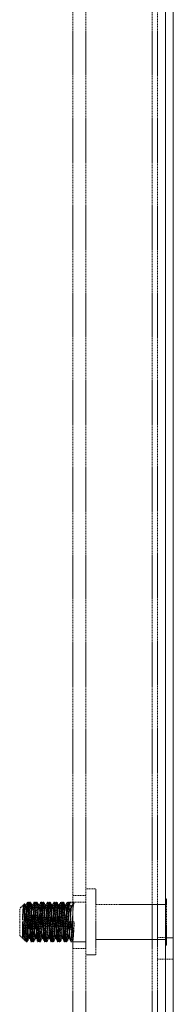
# Model space of a CAD drawing. Header units: inches. Extents: x 2934 to 6866, y 422 to 3136.
# Tile 50 of 84: x 6829 to 6866, y 1087 to 1324. Entities that reach past the tile are written whole.
import ezdxf

# ---------------------------------------------------------------- set-up
doc = ezdxf.new("R2010")
doc.units = ezdxf.units.IN
doc.header["$MEASUREMENT"] = 0
doc.linetypes.add('HIDDEN', pattern=[0.2, 0.1, -0.1])

msp = doc.modelspace()

# ---------------------------------------------------------------- linework, layer by layer
at = {"color": 7, "linetype": 'Continuous', "lineweight": 15}
for p, q in [((6864.04, 1071.1), (6864.04, 2942.19)), ((6865.93, 939.27), (6865.93, 2942.19))]:
    msp.add_line(p, q, dxfattribs=at)
at = {"color": 7, "linetype": 'HIDDEN', "lineweight": 0}
for p, q in [((6862.17, 2938.16), (6862.17, 1074.28)), ((6864.06, 1074.28), (6864.06, 2938.16)), ((6841.81, 2885.04), (6841.81, 1081.64)), ((6844.99, 2885.04), (6844.99, 1081.64)), ((6860.86, 2885.04), (6860.86, 1081.64)), ((6844.99, 1113.39), (6841.81, 1113.39)), ((6847.35, 1114.97), (6844.99, 1114.97)), ((6847.35, 1107.04), (6847.35, 1114.97)), ((6830.25, 1111.41), (6829.11, 1110.27)), ((6830.15, 1110.91), (6830.04, 1111.1)), ((6830.51, 1110.94), (6830.12, 1110.94)), ((6830.97, 1110.94), (6830.58, 1110.94)), ((6831.21, 1111.8), (6831.01, 1111.8)), ((6831.67, 1111.8), (6831.47, 1111.8)), ((6832.1, 1110.94), (6831.7, 1110.94)), ((6832.56, 1110.94), (6832.16, 1110.94)), ((6832.79, 1111.8), (6832.6, 1111.8)), ((6833.26, 1111.8), (6833.06, 1111.8)), ((6833.69, 1110.94), (6833.29, 1110.94)), ((6834.15, 1110.94), (6833.75, 1110.94)), ((6834.38, 1111.8), (6834.18, 1111.8)), ((6834.84, 1111.8), (6834.64, 1111.8)), ((6835.28, 1110.94), (6834.88, 1110.94)), ((6835.74, 1110.94), (6835.34, 1110.94)), ((6835.97, 1111.8), (6835.77, 1111.8)), ((6836.43, 1111.8), (6836.23, 1111.8)), ((6836.86, 1110.94), (6836.47, 1110.94)), ((6837.32, 1110.94), (6836.93, 1110.94)), ((6837.56, 1111.8), (6837.36, 1111.8)), ((6838.02, 1111.8), (6837.82, 1111.8)), ((6838.45, 1110.94), (6838.05, 1110.94)), ((6838.91, 1110.94), (6838.51, 1110.94)), ((6839.14, 1111.8), (6838.95, 1111.8)), ((6839.61, 1111.8), (6839.41, 1111.8)), ((6840.04, 1110.94), (6839.64, 1110.94)), ((6840.5, 1110.94), (6840.1, 1110.94)), ((6840.73, 1111.8), (6840.53, 1111.8)), ((6840.76, 1111.68), (6840.8, 1111.64)), ((6842.19, 1111.64), (6840.8, 1111.64)), ((6840.8, 1111.64), (6841.29, 1110.81)), ((6844.99, 1111.8), (6840.99, 1111.8)), ((6841.63, 1110.94), (6841.23, 1110.94)), ((6841.26, 1110.84), (6841.29, 1110.81)), ((6841.29, 1110.81), (6841.69, 1110.81)), ((6841.62, 1110.87), (6841.69, 1110.81)), ((6841.69, 1110.81), (6842.19, 1111.64)), ((6842.12, 1111.71), (6842.19, 1111.64)), ((6864.04, 1111.23), (6847.35, 1111.23)), ((6864.29, 1112.59), (6864.04, 1112.59)), ((6864.29, 1107.04), (6864.29, 1112.59)), ((6829.11, 1107.04), (6829.11, 1110.27)), ((6829.11, 1103.8), (6829.11, 1107.04)), ((6829.78, 1107.92), (6829.78, 1107.48)), ((6829.78, 1103.13), (6829.78, 1107.13)), ((6840.8, 1107.04), (6841.29, 1107.04)), ((6841.29, 1107.04), (6841.69, 1107.04)), ((6841.69, 1107.04), (6842.19, 1107.04)), ((6847.35, 1099.1), (6847.35, 1107.04)), ((6864.29, 1101.49), (6864.29, 1107.04)), ((6829.11, 1103.8), (6829.78, 1103.13)), ((6830.64, 1104.25), (6830.64, 1102.33)), ((6829.78, 1103.13), (6830.18, 1103.13)), ((6829.78, 1103.13), (6830.46, 1102.45)), ((6830.64, 1102.27), (6830.87, 1102.27)), ((6830.95, 1103.19), (6831.35, 1103.19)), ((6831.37, 1103.13), (6831.77, 1103.13)), ((6831.8, 1102.27), (6832, 1102.27)), ((6832.26, 1102.27), (6832.46, 1102.27)), ((6832.54, 1103.19), (6832.94, 1103.19)), ((6832.96, 1103.13), (6833.35, 1103.13)), ((6833.39, 1102.27), (6833.59, 1102.27)), ((6833.85, 1102.27), (6834.05, 1102.27)), ((6834.13, 1103.19), (6834.52, 1103.19)), ((6834.55, 1103.13), (6834.94, 1103.13)), ((6834.98, 1102.27), (6835.18, 1102.27)), ((6835.44, 1102.27), (6835.64, 1102.27)), ((6835.71, 1103.19), (6836.11, 1103.19)), ((6836.13, 1103.13), (6836.53, 1103.13)), ((6836.56, 1102.27), (6836.76, 1102.27)), ((6837.03, 1102.27), (6837.22, 1102.27)), ((6837.3, 1103.19), (6837.7, 1103.19)), ((6837.72, 1103.13), (6838.12, 1103.13)), ((6838.15, 1102.27), (6838.35, 1102.27)), ((6838.61, 1102.27), (6838.81, 1102.27)), ((6838.89, 1103.19), (6839.29, 1103.19)), ((6839.31, 1103.13), (6839.7, 1103.13)), ((6839.74, 1102.27), (6839.94, 1102.27)), ((6840.2, 1102.27), (6840.4, 1102.27)), ((6840.48, 1103.19), (6840.87, 1103.19)), ((6840.9, 1103.13), (6841.29, 1103.13)), ((6841.33, 1102.27), (6841.79, 1102.27)), ((6841.79, 1102.27), (6844.99, 1102.27)), ((6847.35, 1102.84), (6864.04, 1102.84)), ((6864.06, 1103.27), (6862.17, 1103.27)), ((6865.93, 1103.26), (6864.04, 1103.26)), ((6864.04, 1101.49), (6864.29, 1101.49)), ((6841.81, 1100.69), (6844.99, 1100.69)), ((6844.99, 1099.1), (6847.35, 1099.1)), ((6862.17, 1098.11), (6864.06, 1098.11)), ((6864.04, 1098.11), (6865.93, 1098.11))]:
    msp.add_line(p, q, dxfattribs=at)
at = {"color": 7, "linetype": 'HIDDEN', "lineweight": 0, "flags": 128}
for points in [[(6829.78, 1103.13), (6829.78, 1103.13), (6829.88, 1103.43), (6829.98, 1104.28), (6830.08, 1105.54), (6830.18, 1107.04), (6830.28, 1108.53), (6830.38, 1109.8), (6830.48, 1110.64), (6830.58, 1110.94), (6830.58, 1110.94)], [(6829.78, 1107.92), (6829.78, 1108.02), (6829.88, 1109.39), (6829.98, 1110.4), (6830.08, 1110.9), (6830.12, 1110.87)], [(6830.15, 1110.84), (6830.18, 1110.81), (6830.28, 1110.15), (6830.38, 1109.01), (6830.48, 1107.57), (6830.58, 1106.05), (6830.68, 1104.68), (6830.78, 1103.67), (6830.87, 1103.17), (6830.94, 1103.23)], [(6830.64, 1104.25), (6830.58, 1105.7), (6830.53, 1107.28), (6830.47, 1108.81), (6830.42, 1110.08), (6830.36, 1110.99), (6830.31, 1111.42), (6830.28, 1111.38)], [(6830.28, 1103.43), (6830.38, 1104.28), (6830.48, 1105.54), (6830.58, 1107.04), (6830.68, 1108.53), (6830.78, 1109.8), (6830.87, 1110.64)], [(6830.6, 1110.92), (6830.35, 1111.35), (6830.31, 1111.41)], [(6830.98, 1111.77), (6830.73, 1111.34), (6830.48, 1110.91)], [(6830.51, 1110.87), (6830.58, 1110.81), (6830.68, 1110.15), (6830.78, 1109.01), (6830.87, 1107.57), (6830.97, 1106.05), (6831.07, 1104.68), (6831.17, 1103.67), (6831.19, 1103.6)], [(6830.6, 1110.86), (6830.68, 1110.64), (6830.78, 1109.8), (6830.87, 1108.53), (6830.97, 1107.04), (6831.07, 1105.54), (6831.17, 1104.28), (6831.27, 1103.43), (6831.37, 1103.13), (6831.37, 1103.13)], [(6830.64, 1104.25), (6830.68, 1103.67), (6830.78, 1102.64), (6830.87, 1102.27), (6830.97, 1102.64), (6831.07, 1103.67), (6831.17, 1105.21), (6831.27, 1107.04), (6831.37, 1108.86), (6831.47, 1110.4), (6831.57, 1111.44), (6831.67, 1111.8), (6831.67, 1111.8)], [(6830.64, 1102.33), (6830.68, 1102.27), (6830.78, 1102.64), (6830.87, 1103.67), (6830.97, 1105.21), (6831.07, 1107.04), (6831.17, 1108.86), (6831.27, 1110.4), (6831.37, 1111.44), (6831.47, 1111.8), (6831.57, 1111.44), (6831.67, 1110.4), (6831.77, 1108.86), (6831.87, 1107.04), (6831.97, 1105.21), (6832.06, 1103.67), (6832.16, 1102.64), (6832.26, 1102.27), (6832.36, 1102.64), (6832.46, 1103.67), (6832.56, 1105.21), (6832.66, 1107.04), (6832.76, 1108.86), (6832.86, 1110.4), (6832.96, 1111.44), (6833.06, 1111.8), (6833.16, 1111.44), (6833.26, 1110.4), (6833.35, 1108.86), (6833.45, 1107.04), (6833.55, 1105.21), (6833.65, 1103.67), (6833.75, 1102.64), (6833.85, 1102.27), (6833.95, 1102.64), (6834.05, 1103.67), (6834.15, 1105.21), (6834.25, 1107.04), (6834.35, 1108.86), (6834.45, 1110.4), (6834.55, 1111.44), (6834.64, 1111.8), (6834.74, 1111.44), (6834.84, 1110.4), (6834.94, 1108.86), (6835.04, 1107.04), (6835.14, 1105.21), (6835.24, 1103.67), (6835.34, 1102.64), (6835.44, 1102.27), (6835.54, 1102.64), (6835.64, 1103.67), (6835.74, 1105.21), (6835.84, 1107.04), (6835.93, 1108.86), (6836.03, 1110.4), (6836.13, 1111.44), (6836.23, 1111.8), (6836.33, 1111.44), (6836.43, 1110.4), (6836.53, 1108.86), (6836.63, 1107.04), (6836.73, 1105.21), (6836.83, 1103.67), (6836.93, 1102.64), (6837.03, 1102.27), (6837.13, 1102.64), (6837.22, 1103.67), (6837.32, 1105.21), (6837.42, 1107.04), (6837.52, 1108.86), (6837.62, 1110.4), (6837.72, 1111.44), (6837.82, 1111.8), (6837.92, 1111.44), (6838.02, 1110.4), (6838.12, 1108.86), (6838.22, 1107.04), (6838.32, 1105.21), (6838.41, 1103.67), (6838.51, 1102.64), (6838.61, 1102.27), (6838.71, 1102.64), (6838.81, 1103.67), (6838.91, 1105.21), (6839.01, 1107.04), (6839.11, 1108.86), (6839.21, 1110.4), (6839.31, 1111.44), (6839.41, 1111.8), (6839.51, 1111.44), (6839.61, 1110.4), (6839.7, 1108.86), (6839.8, 1107.04), (6839.9, 1105.21), (6840, 1103.67), (6840.1, 1102.64), (6840.2, 1102.27), (6840.3, 1102.64), (6840.4, 1103.67), (6840.5, 1105.21), (6840.6, 1107.04), (6840.7, 1108.86), (6840.8, 1110.4), (6840.9, 1111.44), (6840.99, 1111.8), (6841.09, 1111.44), (6841.19, 1110.4), (6841.29, 1108.86), (6841.39, 1107.04), (6841.49, 1105.21), (6841.59, 1103.67), (6841.69, 1102.64), (6841.79, 1102.27), (6841.89, 1102.64), (6841.99, 1103.67), (6842.09, 1105.21), (6842.19, 1107.04)], [(6830.64, 1107.48), (6830.68, 1108.24), (6830.78, 1109.91), (6830.87, 1111.14), (6830.97, 1111.75), (6830.98, 1111.74)], [(6830.64, 1104), (6830.68, 1104.62), (6830.78, 1106.38), (6830.87, 1108.24), (6830.97, 1109.91), (6831.07, 1111.14), (6831.17, 1111.75), (6831.21, 1111.71)], [(6831.45, 1111.78), (6831.2, 1111.35), (6830.95, 1110.92)], [(6830.95, 1110.86), (6830.97, 1110.94), (6831.07, 1110.64), (6831.17, 1109.8), (6831.27, 1108.53), (6831.37, 1107.04), (6831.47, 1105.54), (6831.57, 1104.28), (6831.67, 1103.43), (6831.74, 1103.21)], [(6831.01, 1111.71), (6831.07, 1111.64), (6831.17, 1110.83), (6831.27, 1109.45), (6831.37, 1107.69), (6831.47, 1105.84), (6831.57, 1104.16), (6831.67, 1102.93), (6831.77, 1102.32), (6831.8, 1102.36)], [(6831.74, 1110.91), (6831.48, 1111.34), (6831.23, 1111.77)], [(6831.23, 1111.68), (6831.27, 1111.64), (6831.37, 1110.83), (6831.47, 1109.45), (6831.57, 1107.69), (6831.67, 1105.84), (6831.77, 1104.16), (6831.87, 1102.93), (6831.97, 1102.32), (6832, 1102.36)], [(6831.37, 1103.26), (6831.47, 1103.92), (6831.57, 1105.06), (6831.67, 1106.5), (6831.77, 1108.02), (6831.87, 1109.39), (6831.97, 1110.4), (6832.06, 1110.9), (6832.07, 1110.9)], [(6831.44, 1103.33), (6831.47, 1103.43), (6831.57, 1104.28), (6831.67, 1105.54), (6831.77, 1107.04), (6831.87, 1108.53), (6831.97, 1109.8), (6832.06, 1110.64), (6832.16, 1110.94), (6832.16, 1110.94)], [(6832.19, 1110.92), (6831.94, 1111.35), (6831.69, 1111.78)], [(6831.69, 1111.71), (6831.77, 1111.44), (6831.87, 1110.4), (6831.97, 1108.86), (6832.06, 1107.04), (6832.16, 1105.21), (6832.26, 1103.67), (6832.36, 1102.64), (6832.46, 1102.27), (6832.53, 1102.51)], [(6831.87, 1102.43), (6831.97, 1103.24), (6832.06, 1104.62), (6832.16, 1106.38), (6832.26, 1108.24), (6832.36, 1109.91), (6832.46, 1111.14), (6832.56, 1111.75), (6832.57, 1111.74)], [(6831.87, 1103.43), (6831.97, 1104.28), (6832.06, 1105.54), (6832.16, 1107.04), (6832.26, 1108.53), (6832.36, 1109.8), (6832.46, 1110.64)], [(6832.03, 1102.39), (6832.06, 1102.43), (6832.16, 1103.24), (6832.26, 1104.62), (6832.36, 1106.38), (6832.46, 1108.24), (6832.56, 1109.91), (6832.66, 1111.14), (6832.76, 1111.75), (6832.79, 1111.71)], [(6832.57, 1111.77), (6832.32, 1111.34), (6832.07, 1110.91)], [(6832.1, 1110.87), (6832.16, 1110.81), (6832.26, 1110.15), (6832.36, 1109.01), (6832.46, 1107.57), (6832.56, 1106.05), (6832.66, 1104.68), (6832.76, 1103.67), (6832.77, 1103.6)], [(6832.19, 1110.86), (6832.26, 1110.64), (6832.36, 1109.8), (6832.46, 1108.53), (6832.56, 1107.04), (6832.66, 1105.54), (6832.76, 1104.28), (6832.86, 1103.43), (6832.96, 1103.13), (6832.96, 1103.13)], [(6833.04, 1111.78), (6832.79, 1111.35), (6832.54, 1110.92)], [(6832.54, 1110.86), (6832.56, 1110.94), (6832.66, 1110.64), (6832.76, 1109.8), (6832.86, 1108.53), (6832.96, 1107.04), (6833.06, 1105.54), (6833.16, 1104.28), (6833.26, 1103.43), (6833.33, 1103.21)], [(6832.6, 1111.71), (6832.66, 1111.64), (6832.76, 1110.83), (6832.86, 1109.45), (6832.96, 1107.69), (6833.06, 1105.84), (6833.16, 1104.16), (6833.26, 1102.93), (6833.35, 1102.32), (6833.39, 1102.36)], [(6833.32, 1110.91), (6833.07, 1111.34), (6832.82, 1111.77)], [(6832.82, 1111.68), (6832.86, 1111.64), (6832.96, 1110.83), (6833.06, 1109.45), (6833.16, 1107.69), (6833.26, 1105.84), (6833.35, 1104.16), (6833.45, 1102.93), (6833.55, 1102.32), (6833.59, 1102.36)], [(6832.96, 1103.26), (6833.06, 1103.92), (6833.16, 1105.06), (6833.26, 1106.5), (6833.35, 1108.02), (6833.45, 1109.39), (6833.55, 1110.4), (6833.65, 1110.9), (6833.66, 1110.9)], [(6833.03, 1103.33), (6833.06, 1103.43), (6833.16, 1104.28), (6833.26, 1105.54), (6833.35, 1107.04), (6833.45, 1108.53), (6833.55, 1109.8), (6833.65, 1110.64), (6833.75, 1110.94), (6833.75, 1110.94)], [(6833.78, 1110.92), (6833.53, 1111.35), (6833.28, 1111.78)], [(6833.28, 1111.71), (6833.35, 1111.44), (6833.45, 1110.4), (6833.55, 1108.86), (6833.65, 1107.04), (6833.75, 1105.21), (6833.85, 1103.67), (6833.95, 1102.64), (6834.05, 1102.27), (6834.11, 1102.51)], [(6833.35, 1103.13), (6833.45, 1103.43), (6833.55, 1104.28), (6833.65, 1105.54), (6833.75, 1107.04), (6833.85, 1108.53), (6833.95, 1109.8), (6834.05, 1110.64)], [(6833.45, 1102.43), (6833.55, 1103.24), (6833.65, 1104.62), (6833.75, 1106.38), (6833.85, 1108.24), (6833.95, 1109.91), (6834.05, 1111.14), (6834.15, 1111.75), (6834.16, 1111.74)], [(6833.61, 1102.39), (6833.65, 1102.43), (6833.75, 1103.24), (6833.85, 1104.62), (6833.95, 1106.38), (6834.05, 1108.24), (6834.15, 1109.91), (6834.25, 1111.14), (6834.35, 1111.75), (6834.38, 1111.71)], [(6834.16, 1111.77), (6833.91, 1111.34), (6833.66, 1110.91)], [(6833.69, 1110.87), (6833.75, 1110.81), (6833.85, 1110.15), (6833.95, 1109.01), (6834.05, 1107.57), (6834.15, 1106.05), (6834.25, 1104.68), (6834.35, 1103.67), (6834.36, 1103.6)], [(6833.78, 1110.86), (6833.85, 1110.64), (6833.95, 1109.8), (6834.05, 1108.53), (6834.15, 1107.04), (6834.25, 1105.54), (6834.35, 1104.28), (6834.45, 1103.43), (6834.55, 1103.13), (6834.55, 1103.13)], [(6834.62, 1111.78), (6834.37, 1111.35), (6834.12, 1110.92)], [(6834.12, 1110.86), (6834.15, 1110.94), (6834.25, 1110.64), (6834.35, 1109.8), (6834.45, 1108.53), (6834.55, 1107.04), (6834.64, 1105.54), (6834.74, 1104.28), (6834.84, 1103.43), (6834.92, 1103.21)], [(6834.15, 1102.64), (6834.25, 1103.67), (6834.35, 1105.21), (6834.45, 1107.04), (6834.55, 1108.86), (6834.64, 1110.4), (6834.74, 1111.44), (6834.84, 1111.8), (6834.94, 1111.44), (6835.04, 1110.4), (6835.14, 1108.86), (6835.24, 1107.04), (6835.34, 1105.21), (6835.44, 1103.67), (6835.54, 1102.64), (6835.64, 1102.27), (6835.74, 1102.64), (6835.84, 1103.67), (6835.93, 1105.21), (6836.03, 1107.04), (6836.13, 1108.86), (6836.23, 1110.4), (6836.33, 1111.44), (6836.43, 1111.8), (6836.43, 1111.8)], [(6834.18, 1111.71), (6834.25, 1111.64), (6834.35, 1110.83), (6834.45, 1109.45), (6834.55, 1107.69), (6834.64, 1105.84), (6834.74, 1104.16), (6834.84, 1102.93), (6834.94, 1102.32), (6834.98, 1102.36)], [(6834.91, 1110.91), (6834.66, 1111.34), (6834.41, 1111.77)], [(6834.41, 1111.68), (6834.45, 1111.64), (6834.55, 1110.83), (6834.64, 1109.45), (6834.74, 1107.69), (6834.84, 1105.84), (6834.94, 1104.16), (6835.04, 1102.93), (6835.14, 1102.32), (6835.18, 1102.36)], [(6834.55, 1103.26), (6834.64, 1103.92), (6834.74, 1105.06), (6834.84, 1106.5), (6834.94, 1108.02), (6835.04, 1109.39), (6835.14, 1110.4), (6835.24, 1110.9), (6835.24, 1110.9)], [(6834.61, 1103.33), (6834.64, 1103.43), (6834.74, 1104.28), (6834.84, 1105.54), (6834.94, 1107.04), (6835.04, 1108.53), (6835.14, 1109.8), (6835.24, 1110.64), (6835.34, 1110.94), (6835.34, 1110.94)], [(6835.37, 1110.92), (6835.12, 1111.35), (6834.87, 1111.78)], [(6835.04, 1102.43), (6835.14, 1103.24), (6835.24, 1104.62), (6835.34, 1106.38), (6835.44, 1108.24), (6835.54, 1109.91), (6835.64, 1111.14), (6835.74, 1111.75), (6835.75, 1111.74)], [(6835.04, 1103.43), (6835.14, 1104.28), (6835.24, 1105.54), (6835.34, 1107.04), (6835.44, 1108.53), (6835.54, 1109.8), (6835.64, 1110.64)], [(6835.2, 1102.39), (6835.24, 1102.43), (6835.34, 1103.24), (6835.44, 1104.62), (6835.54, 1106.38), (6835.64, 1108.24), (6835.74, 1109.91), (6835.84, 1111.14), (6835.93, 1111.75), (6835.97, 1111.71)], [(6835.75, 1111.77), (6835.5, 1111.34), (6835.24, 1110.91)], [(6835.27, 1110.87), (6835.34, 1110.81), (6835.44, 1110.15), (6835.54, 1109.01), (6835.64, 1107.57), (6835.74, 1106.05), (6835.84, 1104.68), (6835.93, 1103.67), (6835.95, 1103.6)], [(6835.37, 1110.86), (6835.44, 1110.64), (6835.54, 1109.8), (6835.64, 1108.53), (6835.74, 1107.04), (6835.84, 1105.54), (6835.93, 1104.28), (6836.03, 1103.43), (6836.13, 1103.13), (6836.13, 1103.13)], [(6836.21, 1111.78), (6835.96, 1111.35), (6835.71, 1110.92)], [(6835.71, 1110.86), (6835.74, 1110.94), (6835.84, 1110.64), (6835.93, 1109.8), (6836.03, 1108.53), (6836.13, 1107.04), (6836.23, 1105.54), (6836.33, 1104.28), (6836.43, 1103.43), (6836.51, 1103.21)], [(6835.77, 1111.71), (6835.84, 1111.64), (6835.93, 1110.83), (6836.03, 1109.45), (6836.13, 1107.69), (6836.23, 1105.84), (6836.33, 1104.16), (6836.43, 1102.93), (6836.53, 1102.32), (6836.56, 1102.36)], [(6836.5, 1110.91), (6836.25, 1111.34), (6836, 1111.77)], [(6836, 1111.68), (6836.03, 1111.64), (6836.13, 1110.83), (6836.23, 1109.45), (6836.33, 1107.69), (6836.43, 1105.84), (6836.53, 1104.16), (6836.63, 1102.93), (6836.73, 1102.32), (6836.76, 1102.36)], [(6836.13, 1103.26), (6836.23, 1103.92), (6836.33, 1105.06), (6836.43, 1106.5), (6836.53, 1108.02), (6836.63, 1109.39), (6836.73, 1110.4), (6836.83, 1110.9), (6836.83, 1110.9)], [(6836.2, 1103.33), (6836.23, 1103.43), (6836.33, 1104.28), (6836.43, 1105.54), (6836.53, 1107.04), (6836.63, 1108.53), (6836.73, 1109.8), (6836.83, 1110.64), (6836.93, 1110.94), (6836.93, 1110.94)], [(6836.95, 1110.92), (6836.7, 1111.35), (6836.45, 1111.78)], [(6836.45, 1111.71), (6836.53, 1111.44), (6836.63, 1110.4), (6836.73, 1108.86), (6836.83, 1107.04), (6836.93, 1105.21), (6837.03, 1103.67), (6837.13, 1102.64), (6837.22, 1102.27), (6837.29, 1102.51)], [(6836.63, 1102.43), (6836.73, 1103.24), (6836.83, 1104.62), (6836.93, 1106.38), (6837.03, 1108.24), (6837.13, 1109.91), (6837.22, 1111.14), (6837.32, 1111.75), (6837.33, 1111.74)], [(6836.63, 1103.43), (6836.73, 1104.28), (6836.83, 1105.54), (6836.93, 1107.04), (6837.03, 1108.53), (6837.13, 1109.8), (6837.22, 1110.64)], [(6836.79, 1102.39), (6836.83, 1102.43), (6836.93, 1103.24), (6837.03, 1104.62), (6837.13, 1106.38), (6837.22, 1108.24), (6837.32, 1109.91), (6837.42, 1111.14), (6837.52, 1111.75), (6837.56, 1111.71)], [(6837.33, 1111.77), (6837.08, 1111.34), (6836.83, 1110.91)], [(6836.86, 1110.87), (6836.93, 1110.81), (6837.03, 1110.15), (6837.13, 1109.01), (6837.22, 1107.57), (6837.32, 1106.05), (6837.42, 1104.68), (6837.52, 1103.67), (6837.54, 1103.6)], [(6836.95, 1110.86), (6837.03, 1110.64), (6837.13, 1109.8), (6837.22, 1108.53), (6837.32, 1107.04), (6837.42, 1105.54), (6837.52, 1104.28), (6837.62, 1103.43), (6837.72, 1103.13), (6837.72, 1103.13)], [(6837.8, 1111.78), (6837.55, 1111.35), (6837.3, 1110.92)], [(6837.3, 1110.86), (6837.32, 1110.94), (6837.42, 1110.64), (6837.52, 1109.8), (6837.62, 1108.53), (6837.72, 1107.04), (6837.82, 1105.54), (6837.92, 1104.28), (6838.02, 1103.43), (6838.09, 1103.21)], [(6837.36, 1111.71), (6837.42, 1111.64), (6837.52, 1110.83), (6837.62, 1109.45), (6837.72, 1107.69), (6837.82, 1105.84), (6837.92, 1104.16), (6838.02, 1102.93), (6838.12, 1102.32), (6838.15, 1102.36)], [(6838.09, 1110.91), (6837.83, 1111.34), (6837.58, 1111.77)], [(6837.58, 1111.68), (6837.62, 1111.64), (6837.72, 1110.83), (6837.82, 1109.45), (6837.92, 1107.69), (6838.02, 1105.84), (6838.12, 1104.16), (6838.22, 1102.93), (6838.32, 1102.32), (6838.35, 1102.36)], [(6837.72, 1103.26), (6837.82, 1103.92), (6837.92, 1105.06), (6838.02, 1106.5), (6838.12, 1108.02), (6838.22, 1109.39), (6838.32, 1110.4), (6838.41, 1110.9), (6838.42, 1110.9)], [(6837.79, 1103.33), (6837.82, 1103.43), (6837.92, 1104.28), (6838.02, 1105.54), (6838.12, 1107.04), (6838.22, 1108.53), (6838.32, 1109.8), (6838.41, 1110.64), (6838.51, 1110.94), (6838.51, 1110.94)], [(6838.54, 1110.92), (6838.29, 1111.35), (6838.04, 1111.78)], [(6838.04, 1111.71), (6838.12, 1111.44), (6838.22, 1110.4), (6838.32, 1108.86), (6838.41, 1107.04), (6838.51, 1105.21), (6838.61, 1103.67), (6838.71, 1102.64), (6838.81, 1102.27), (6838.88, 1102.51)], [(6838.12, 1103.13), (6838.22, 1103.43), (6838.32, 1104.28), (6838.41, 1105.54), (6838.51, 1107.04), (6838.61, 1108.53), (6838.71, 1109.8), (6838.81, 1110.64)], [(6838.22, 1102.43), (6838.32, 1103.24), (6838.41, 1104.62), (6838.51, 1106.38), (6838.61, 1108.24), (6838.71, 1109.91), (6838.81, 1111.14), (6838.91, 1111.75), (6838.92, 1111.74)], [(6838.38, 1102.39), (6838.41, 1102.43), (6838.51, 1103.24), (6838.61, 1104.62), (6838.71, 1106.38), (6838.81, 1108.24), (6838.91, 1109.91), (6839.01, 1111.14), (6839.11, 1111.75), (6839.14, 1111.71)], [(6838.92, 1111.77), (6838.67, 1111.34), (6838.42, 1110.91)], [(6838.45, 1110.87), (6838.51, 1110.81), (6838.61, 1110.15), (6838.71, 1109.01), (6838.81, 1107.57), (6838.91, 1106.05), (6839.01, 1104.68), (6839.11, 1103.67), (6839.12, 1103.6)], [(6838.54, 1110.86), (6838.61, 1110.64), (6838.71, 1109.8), (6838.81, 1108.53), (6838.91, 1107.04), (6839.01, 1105.54), (6839.11, 1104.28), (6839.21, 1103.43), (6839.31, 1103.13), (6839.31, 1103.13)], [(6839.39, 1111.78), (6839.14, 1111.35), (6838.89, 1110.92)], [(6838.89, 1110.86), (6838.91, 1110.94), (6839.01, 1110.64), (6839.11, 1109.8), (6839.21, 1108.53), (6839.31, 1107.04), (6839.41, 1105.54), (6839.51, 1104.28), (6839.61, 1103.43), (6839.68, 1103.21)], [(6838.91, 1102.64), (6839.01, 1103.67), (6839.11, 1105.21), (6839.21, 1107.04), (6839.31, 1108.86), (6839.41, 1110.4), (6839.51, 1111.44), (6839.61, 1111.8), (6839.7, 1111.44), (6839.8, 1110.4), (6839.9, 1108.86), (6840, 1107.04), (6840.1, 1105.21), (6840.2, 1103.67), (6840.3, 1102.64), (6840.4, 1102.27), (6840.46, 1102.51)], [(6838.95, 1111.71), (6839.01, 1111.64), (6839.11, 1110.83), (6839.21, 1109.45), (6839.31, 1107.69), (6839.41, 1105.84), (6839.51, 1104.16), (6839.61, 1102.93), (6839.7, 1102.32), (6839.74, 1102.36)], [(6839.67, 1110.91), (6839.42, 1111.34), (6839.17, 1111.77)], [(6839.17, 1111.68), (6839.21, 1111.64), (6839.31, 1110.83), (6839.41, 1109.45), (6839.51, 1107.69), (6839.61, 1105.84), (6839.7, 1104.16), (6839.8, 1102.93), (6839.9, 1102.32), (6839.94, 1102.36)], [(6839.31, 1103.26), (6839.41, 1103.92), (6839.51, 1105.06), (6839.61, 1106.5), (6839.7, 1108.02), (6839.8, 1109.39), (6839.9, 1110.4), (6840, 1110.9), (6840.01, 1110.9)], [(6839.38, 1103.33), (6839.41, 1103.43), (6839.51, 1104.28), (6839.61, 1105.54), (6839.7, 1107.04), (6839.8, 1108.53), (6839.9, 1109.8), (6840, 1110.64), (6840.1, 1110.94), (6840.1, 1110.94)], [(6840.13, 1110.92), (6839.88, 1111.35), (6839.63, 1111.78)], [(6839.7, 1103.13), (6839.8, 1103.43), (6839.9, 1104.28), (6840, 1105.54), (6840.1, 1107.04), (6840.2, 1108.53), (6840.3, 1109.8), (6840.4, 1110.64)], [(6839.8, 1102.43), (6839.9, 1103.24), (6840, 1104.62), (6840.1, 1106.38), (6840.2, 1108.24), (6840.3, 1109.91), (6840.4, 1111.14), (6840.5, 1111.75)], [(6839.96, 1102.39), (6840, 1102.43), (6840.1, 1103.24), (6840.2, 1104.62), (6840.3, 1106.38), (6840.4, 1108.24), (6840.5, 1109.91), (6840.6, 1111.14), (6840.7, 1111.75)], [(6840.51, 1111.77), (6840.26, 1111.34), (6840.01, 1110.91)], [(6840.04, 1110.87), (6840.1, 1110.81), (6840.2, 1110.15), (6840.3, 1109.01), (6840.4, 1107.57), (6840.5, 1106.05), (6840.6, 1104.68), (6840.7, 1103.67), (6840.71, 1103.6)], [(6840.13, 1110.86), (6840.2, 1110.64), (6840.3, 1109.8), (6840.4, 1108.53), (6840.5, 1107.04), (6840.6, 1105.54), (6840.7, 1104.28), (6840.8, 1103.43), (6840.9, 1103.13), (6840.9, 1103.13)], [(6840.97, 1111.78), (6840.72, 1111.35), (6840.47, 1110.92)], [(6840.47, 1110.86), (6840.5, 1110.94), (6840.6, 1110.64), (6840.7, 1109.8), (6840.8, 1108.53), (6840.9, 1107.04), (6840.99, 1105.54), (6841.09, 1104.28), (6841.19, 1103.43), (6841.27, 1103.21)], [(6840.47, 1103.23), (6840.5, 1103.26), (6840.6, 1103.92), (6840.7, 1105.06), (6840.8, 1106.5), (6840.9, 1108.02), (6840.99, 1109.39), (6841.09, 1110.4), (6841.19, 1110.9)], [(6840.53, 1111.71), (6840.6, 1111.64), (6840.7, 1110.83), (6840.8, 1109.45), (6840.9, 1107.69), (6840.99, 1105.84), (6841.09, 1104.16), (6841.19, 1102.93), (6841.29, 1102.32), (6841.33, 1102.36)], [(6841.26, 1110.91), (6841.01, 1111.34), (6840.76, 1111.77)], [(6840.9, 1103.26), (6840.99, 1103.92), (6841.09, 1105.06), (6841.19, 1106.5), (6841.29, 1108.02), (6841.39, 1109.39), (6841.49, 1110.4), (6841.59, 1110.9), (6841.59, 1110.9)], [(6841.39, 1102.43), (6841.49, 1103.24), (6841.59, 1104.62), (6841.69, 1106.38), (6841.79, 1108.24), (6841.89, 1109.91), (6841.99, 1111.14), (6842.09, 1111.75)], [(6842.1, 1111.77), (6841.85, 1111.34), (6841.59, 1110.91)], [(6831.19, 1103.56), (6831.44, 1103.17), (6831.68, 1102.78)], [(6832.77, 1103.56), (6833.02, 1103.17), (6833.27, 1102.78)], [(6834.36, 1103.56), (6834.61, 1103.17), (6834.86, 1102.78)], [(6835.95, 1103.56), (6836.2, 1103.17), (6836.45, 1102.78)], [(6837.54, 1103.56), (6837.79, 1103.17), (6838.03, 1102.78)], [(6839.12, 1103.56), (6839.37, 1103.17), (6839.62, 1102.78)], [(6840.71, 1103.56), (6840.96, 1103.17), (6841.21, 1102.78)], [(6830.16, 1103.15), (6830.41, 1102.72), (6830.66, 1102.29)], [(6830.54, 1102.46), (6830.69, 1102.73), (6830.94, 1103.16)], [(6830.94, 1102.43), (6831.19, 1102.85), (6831.44, 1103.27)], [(6831.74, 1103.15), (6831.99, 1102.72), (6832.24, 1102.29)], [(6832.03, 1102.3), (6832.28, 1102.73), (6832.53, 1103.16)], [(6832.53, 1102.43), (6832.78, 1102.85), (6833.02, 1103.27)], [(6833.33, 1103.15), (6833.58, 1102.72), (6833.83, 1102.29)], [(6833.62, 1102.3), (6833.87, 1102.73), (6834.12, 1103.16)], [(6834.11, 1102.43), (6834.36, 1102.85), (6834.61, 1103.27)], [(6834.92, 1103.15), (6835.17, 1102.72), (6835.42, 1102.29)], [(6835.2, 1102.3), (6835.45, 1102.73), (6835.7, 1103.16)], [(6835.7, 1102.43), (6835.95, 1102.85), (6836.2, 1103.27)], [(6836.51, 1103.15), (6836.76, 1102.72), (6837.01, 1102.29)], [(6836.79, 1102.3), (6837.04, 1102.73), (6837.29, 1103.16)], [(6837.29, 1102.43), (6837.54, 1102.85), (6837.79, 1103.27)], [(6838.09, 1103.15), (6838.34, 1102.72), (6838.59, 1102.29)], [(6838.38, 1102.3), (6838.63, 1102.73), (6838.88, 1103.16)], [(6838.88, 1102.43), (6839.13, 1102.85), (6839.37, 1103.27)], [(6839.68, 1103.15), (6839.93, 1102.72), (6840.18, 1102.29)], [(6839.97, 1102.3), (6840.22, 1102.73), (6840.47, 1103.16)], [(6840.46, 1102.43), (6840.71, 1102.85), (6840.96, 1103.27)], [(6841.27, 1103.15), (6841.52, 1102.72), (6841.77, 1102.29)]]:
    msp.add_lwpolyline(points, dxfattribs=at)
at = {"color": 7, "linetype": 'HIDDEN', "lineweight": 0}
for centre, radius, start, end in [((6865.81, 1107.25), 36.04, 173.8229, 178.9308), ((6431.36, 1128.56), 399.27, 356.366, 357.5279), ((6459.03, 1085.16), 371.87, 2.6696, 4.0019), ((5952.5, 1173.95), 882.94, 355.36703, 355.96331), ((5957.27, 1173.95), 882.94, 355.36703, 355.96331), ((6814.17, 1108.6), 16.5, 341.0183, 356.1009), ((6860.24, 1110.11), 30.61, 185.5872, 194.7202), ((6858.44, 1107.91), 28.67, 181.5583, 189.4474), ((6761.91, 1110.16), 78.95, 354.5294, 357.7303), ((6812.9, 1107.7), 28.4, 351.1654, 358.6664)]:
    msp.add_arc(centre, radius, start, end, dxfattribs=at)

doc.saveas('drawing.dxf')
